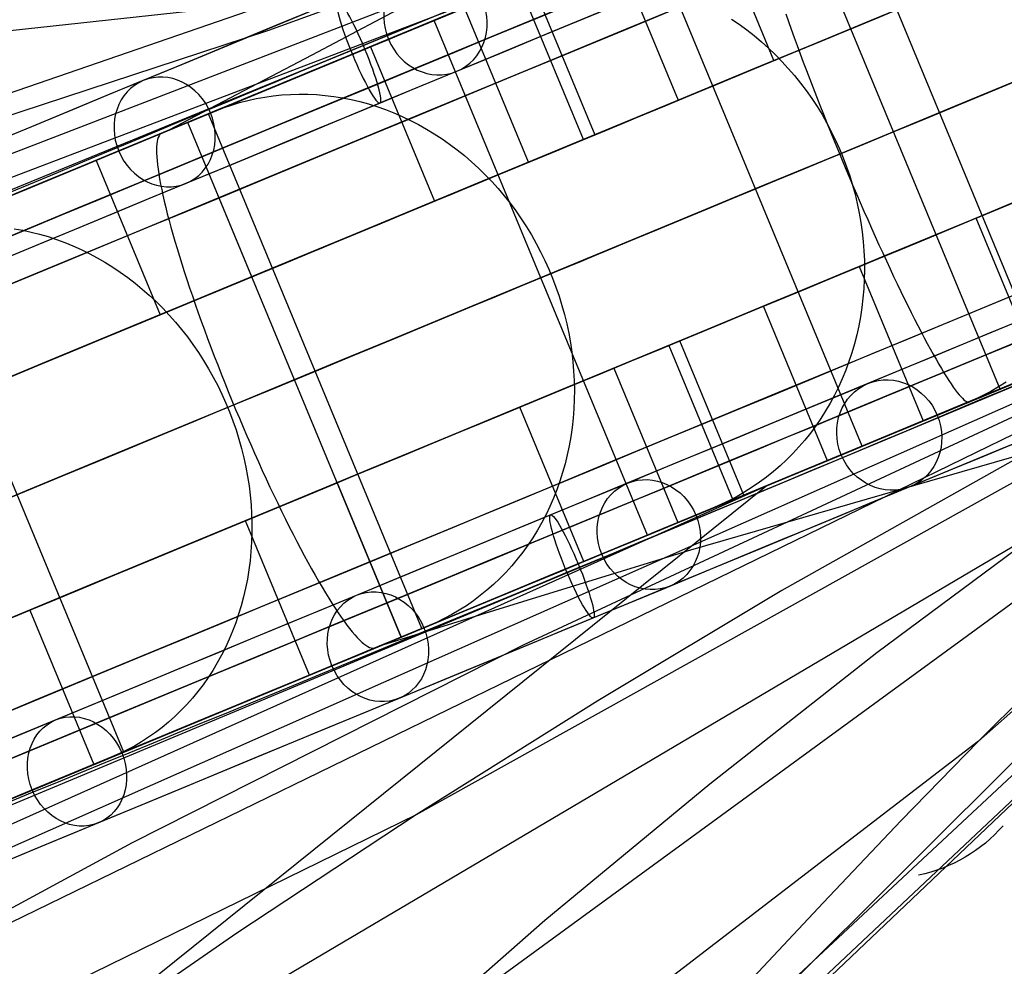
# Model space of a CAD drawing. Extents: x -3378 to 3007, y -425 to 173.
# Tile 218 of 256: x 214 to 267, y -49 to 2. Entities that reach past the tile are written whole.
import ezdxf

# ---------------------------------------------------------------- set-up
doc = ezdxf.new("R2010")
doc.units = 0
doc.layers.add('PREDEFINITO', color=7, linetype='CONTINUOUS')

msp = doc.modelspace()

# ---------------------------------------------------------------- linework, layer by layer
at = {"layer": 'PREDEFINITO'}
for p, q in [((292.735, 25.621, 2117.486), (111.828, -48.613, 1660.662)), ((292.734, 25.621, 2250.984), (148.034, -30.246, 1880.76)), ((292.732, 25.623, 2384.19), (181.889, -12.585, 2102.221)), ((290.208, 24.577, 2052.237), (226.916, 1.504, 2081.806)), ((268.768, -16.776, 1912.758), (257.288, 10.941, 1912.758)), ((266.3, -17.798, 3027.027), (254.82, 9.918, 3027.027)), ((254.119, -0.113, 1841.609), (250.675, 8.202, 1841.609)), ((224.869, -2.48, 3034.424), (247.142, 6.726, 3037.237)), ((258.872, -20.875, 1878.514), (247.391, 6.842, 1878.514)), ((245.511, 6.063, 1843.793), (248.955, -2.252, 1843.793)), ((235.823, 2.05, 1844.451), (244.413, 5.608, 1840.771)), ((242.623, 4.859, 1836.933), (192.317, -14.322, 1860.709)), ((142.948, -6.081, 2831.985), (242.199, 4.682, 3036.681)), ((229.263, 0.195, 3029.897), (236.922, 4.259, 3026.041)), ((243.866, -4.36, 3041.551), (240.422, 3.955, 3041.551)), ((241.025, 4.204, 3035.586), (244.469, -4.11, 3035.586)), ((240.903, -5.588, 1807.51), (237.458, 2.727, 1807.51)), ((236.569, 2.355, 1821.233), (230.526, -0.144, 1806.496)), ((251.838, 2.126, 1797.44), (252.253, 1.842, 1797.315)), ((254.755, 2.412, 3059.526), (254.901, 1.996, 3059.797)), ((247.304, -25.667, 1844.451), (235.823, 2.05, 1844.451)), ((252.253, 1.842, 1797.315), (252.659, 1.544, 1797.196)), ((254.901, 1.996, 3059.797), (255.052, 1.571, 3060.052)), ((226.916, 1.504, 2081.806), (204.506, -5.846, 2092.054)), ((252.659, 1.544, 1797.196), (253.056, 1.231, 1797.084)), ((253.056, 1.231, 1797.084), (253.444, 0.905, 1796.978)), ((255.052, 1.571, 3060.052), (255.208, 1.139, 3060.292)), ((255.208, 1.139, 3060.292), (255.367, 0.7, 3060.516)), ((232.401, 0.632, 1809.967), (235.845, -7.683, 1809.967)), ((253.444, 0.905, 1796.978), (253.821, 0.565, 1796.878)), ((253.821, 0.565, 1796.878), (254.189, 0.212, 1796.785)), ((255.367, 0.7, 3060.516), (255.532, 0.255, 3060.723)), ((221.573, -3.843, 3033.94), (229.263, 0.195, 3029.897)), ((222.572, -3.439, 1810.706), (230.981, 0.044, 1806.566)), ((254.189, 0.212, 1796.785), (254.546, -0.153, 1796.699)), ((255.532, 0.255, 3060.723), (255.7, -0.196, 3060.914)), ((230.526, -0.144, 1806.496), (224.19, -2.765, 1791.903)), ((248.955, -2.252, 1843.793), (254.119, -0.113, 1841.609)), ((254.546, -0.153, 1796.699), (254.891, -0.531, 1796.619)), ((255.7, -0.196, 3060.914), (255.872, -0.652, 3061.089)), ((254.891, -0.531, 1796.619), (255.225, -0.92, 1796.547)), ((255.225, -0.92, 1796.547), (255.547, -1.32, 1796.481)), ((255.872, -0.652, 3061.089), (256.047, -1.113, 3061.247)), ((255.547, -1.32, 1796.481), (255.856, -1.731, 1796.423)), ((256.047, -1.113, 3061.247), (256.226, -1.578, 3061.387)), ((256.226, -1.578, 3061.387), (256.408, -2.047, 3061.511)), ((304.214, -2.091, 2117.486), (123.801, -77.52, 1660.662)), ((304.213, -2.092, 2250.984), (162.391, -64.906, 1880.76)), ((304.213, -2.094, 2384.19), (198.818, -53.456, 2102.221)), ((226.252, -2.156, 1767.05), (226.707, -2.073, 1766.816)), ((226.707, -2.073, 1766.816), (227.165, -2.008, 1766.584)), ((227.165, -2.008, 1766.584), (227.627, -1.96, 1766.354)), ((227.627, -1.96, 1766.354), (228.091, -1.93, 1766.127)), ((228.091, -1.93, 1766.127), (228.557, -1.918, 1765.901)), ((228.557, -1.918, 1765.901), (229.025, -1.923, 1765.679)), ((229.025, -1.923, 1765.679), (229.493, -1.945, 1765.46)), ((229.493, -1.945, 1765.46), (229.962, -1.986, 1765.244)), ((229.962, -1.986, 1765.244), (230.431, -2.043, 1765.031)), ((230.431, -2.043, 1765.031), (230.899, -2.119, 1764.823)), ((230.899, -2.119, 1764.823), (231.365, -2.211, 1764.618)), ((304.21, -2.096, 2783.923), (233.038, -54.077, 2569.715)), ((304.212, -2.094, 2517.47), (234.856, -40.721, 2324.95)), ((255.856, -1.731, 1796.423), (256.153, -2.152, 1796.371)), ((256.408, -2.047, 3061.511), (256.593, -2.518, 3061.617)), ((304.199, -2.086, 2917.532), (265.137, -36.753, 2790.731)), ((202.547, -11.722, 3030.798), (224.869, -2.48, 3034.424)), ((224.481, -2.658, 1767.995), (224.916, -2.507, 1767.758)), ((224.916, -2.507, 1767.758), (225.356, -2.373, 1767.521)), ((225.356, -2.373, 1767.521), (225.802, -2.256, 1767.285)), ((225.802, -2.256, 1767.285), (226.252, -2.156, 1767.05)), ((231.365, -2.211, 1764.618), (231.83, -2.321, 1764.418)), ((231.83, -2.321, 1764.418), (232.292, -2.448, 1764.222)), ((232.292, -2.448, 1764.222), (232.752, -2.592, 1764.031)), ((232.752, -2.592, 1764.031), (233.208, -2.752, 1763.845)), ((256.153, -2.152, 1796.371), (256.436, -2.583, 1796.327)), ((256.436, -2.583, 1796.327), (256.706, -3.024, 1796.29)), ((256.593, -2.518, 3061.617), (256.781, -2.993, 3061.705)), ((224.19, -2.765, 1791.903), (217.563, -5.506, 1777.461)), ((220.77, -4.185, 1770.07), (224.053, -2.826, 1768.233)), ((223.692, -2.975, 3023.202), (222.438, -3.494, 3033.108)), ((235.172, -30.692, 3023.202), (223.692, -2.975, 3023.202)), ((224.053, -2.826, 1768.233), (224.481, -2.658, 1767.995)), ((233.208, -2.752, 1763.845), (233.659, -2.93, 1763.664)), ((233.659, -2.93, 1763.664), (234.106, -3.123, 1763.489)), ((234.106, -3.123, 1763.489), (234.548, -3.333, 1763.319)), ((301.689, -3.14, 2052.237), (240.619, -31.579, 2081.806)), ((256.706, -3.024, 1796.29), (256.962, -3.473, 1796.261)), ((256.781, -2.993, 3061.705), (256.971, -3.469, 3061.776)), ((226.014, -11.755, 1773.864), (222.57, -3.44, 1773.864)), ((234.052, -31.155, 1810.706), (222.572, -3.439, 1810.706)), ((234.548, -3.333, 1763.319), (234.985, -3.559, 1763.156)), ((234.985, -3.559, 1763.156), (235.415, -3.8, 1762.998)), ((301.627, -3.327, 3040.471), (241.451, -63.335, 2859.741)), ((256.962, -3.473, 1796.261), (257.205, -3.93, 1796.239)), ((256.971, -3.469, 3061.776), (257.164, -3.947, 3061.83)), ((221.021, -4.168, 3044.553), (220.98, -4.253, 3045.062)), ((221.068, -4.1, 3044.042), (221.021, -4.168, 3044.553)), ((221.123, -4.049, 3043.53), (221.068, -4.1, 3044.042)), ((221.184, -4.014, 3043.017), (221.123, -4.049, 3043.53)), ((221.686, -3.806, 3039.054), (221.184, -4.014, 3043.017)), ((235.415, -3.8, 1762.998), (235.838, -4.057, 1762.847)), ((235.838, -4.057, 1762.847), (236.254, -4.329, 1762.701)), ((244.469, -4.11, 3035.586), (243.866, -4.36, 3041.551)), ((257.164, -3.947, 3061.83), (257.359, -4.425, 3061.865)), ((257.205, -3.93, 1796.239), (257.432, -4.395, 1796.224)), ((220.889, -4.751, 3047.069), (220.884, -4.915, 3047.56)), ((220.901, -4.603, 3046.573), (220.889, -4.751, 3047.069)), ((220.92, -4.47, 3046.073), (220.901, -4.603, 3046.573)), ((220.947, -4.353, 3045.569), (220.92, -4.47, 3046.073)), ((220.98, -4.253, 3045.062), (220.947, -4.353, 3045.569)), ((236.254, -4.329, 1762.701), (236.663, -4.615, 1762.563)), ((236.663, -4.615, 1762.563), (237.063, -4.916, 1762.431)), ((257.359, -4.425, 3061.865), (257.555, -4.904, 3061.883)), ((257.432, -4.395, 1796.224), (257.645, -4.867, 1796.217)), ((220.884, -4.915, 3047.56), (220.887, -5.095, 3048.046)), ((220.887, -5.095, 3048.046), (220.896, -5.29, 3048.526)), ((220.896, -5.29, 3048.526), (220.913, -5.5, 3048.999)), ((237.063, -4.916, 1762.431), (237.455, -5.231, 1762.307)), ((237.455, -5.231, 1762.307), (237.838, -5.559, 1762.189)), ((257.555, -4.904, 3061.883), (257.754, -5.382, 3061.883)), ((257.645, -4.867, 1796.217), (257.844, -5.345, 1796.217)), ((217.563, -5.506, 1777.461), (210.65, -8.367, 1763.177)), ((217.631, -5.486, 1776.59), (221.075, -13.801, 1776.59)), ((220.913, -5.5, 3048.999), (220.937, -5.724, 3049.465)), ((220.937, -5.724, 3049.465), (220.968, -5.963, 3049.923)), ((235.845, -7.683, 1809.967), (240.903, -5.588, 1807.51)), ((237.838, -5.559, 1762.189), (238.211, -5.901, 1762.078)), ((257.754, -5.382, 3061.883), (257.953, -5.86, 3061.865)), ((257.844, -5.345, 1796.217), (258.027, -5.829, 1796.224)), ((258.027, -5.829, 1796.224), (258.194, -6.319, 1796.239)), ((207.639, -9.624, 1777.419), (215.845, -6.225, 1772.826)), ((220.968, -5.963, 3049.923), (221.006, -6.216, 3050.373)), ((221.006, -6.216, 3050.373), (221.051, -6.483, 3050.814)), ((238.211, -5.901, 1762.078), (238.573, -6.256, 1761.975)), ((238.573, -6.256, 1761.975), (238.926, -6.623, 1761.879)), ((257.953, -5.86, 3061.865), (258.154, -6.336, 3061.83)), ((258.154, -6.336, 3061.83), (258.355, -6.81, 3061.776)), ((258.194, -6.319, 1796.239), (258.346, -6.814, 1796.261)), ((221.051, -6.483, 3050.814), (221.104, -6.764, 3051.247)), ((221.104, -6.764, 3051.247), (221.163, -7.058, 3051.669)), ((238.926, -6.623, 1761.879), (239.267, -7.002, 1761.791)), ((258.346, -6.814, 1796.261), (258.483, -7.312, 1796.29)), ((258.355, -6.81, 3061.776), (258.557, -7.281, 3061.705)), ((264.997, -8.596, 1877.933), (270.253, -6.419, 1876.024)), ((221.163, -7.058, 3051.669), (221.229, -7.365, 3052.081)), ((221.229, -7.365, 3052.081), (221.302, -7.684, 3052.482)), ((239.267, -7.002, 1761.791), (239.598, -7.393, 1761.711)), ((239.598, -7.393, 1761.711), (239.916, -7.794, 1761.638)), ((258.483, -7.312, 1796.29), (258.603, -7.815, 1796.327)), ((258.557, -7.281, 3061.705), (258.76, -7.75, 3061.617)), ((221.302, -7.684, 3052.482), (221.381, -8.015, 3052.872)), ((239.916, -7.794, 1761.638), (240.223, -8.207, 1761.573)), ((258.603, -7.815, 1796.327), (258.707, -8.32, 1796.371)), ((258.76, -7.75, 3061.617), (258.963, -8.214, 3061.511)), ((221.381, -8.015, 3052.872), (221.467, -8.359, 3053.25)), ((221.467, -8.359, 3053.25), (221.56, -8.713, 3053.616)), ((240.223, -8.207, 1761.573), (240.517, -8.629, 1761.516)), ((258.707, -8.32, 1796.371), (258.796, -8.828, 1796.423)), ((258.963, -8.214, 3061.511), (259.166, -8.674, 3061.387)), ((221.56, -8.713, 3053.616), (221.659, -9.079, 3053.969)), ((240.517, -8.629, 1761.516), (240.798, -9.061, 1761.467)), ((258.796, -8.828, 1796.423), (258.867, -9.337, 1796.481)), ((259.166, -8.674, 3061.387), (259.368, -9.13, 3061.247)), ((268.441, -16.911, 1877.933), (264.997, -8.596, 1877.933)), ((213.225, -9.17, 1731.149), (213.683, -9.25, 1730.92)), ((213.683, -9.25, 1730.92), (214.139, -9.346, 1730.696)), ((214.139, -9.346, 1730.696), (214.594, -9.46, 1730.476)), ((214.594, -9.46, 1730.476), (215.047, -9.591, 1730.261)), ((221.659, -9.079, 3053.969), (221.764, -9.454, 3054.309)), ((221.764, -9.454, 3054.309), (221.875, -9.84, 3054.636)), ((240.798, -9.061, 1761.467), (241.066, -9.502, 1761.426)), ((241.066, -9.502, 1761.426), (241.321, -9.952, 1761.394)), ((258.867, -9.337, 1796.481), (258.923, -9.848, 1796.547)), ((259.368, -9.13, 3061.247), (259.57, -9.58, 3061.089)), ((219.12, -37.341, 1777.419), (207.639, -9.624, 1777.419)), ((215.047, -9.591, 1730.261), (215.497, -9.739, 1730.052)), ((215.497, -9.739, 1730.052), (215.944, -9.903, 1729.848)), ((215.944, -9.903, 1729.848), (216.386, -10.084, 1729.65)), ((221.875, -9.84, 3054.636), (221.993, -10.236, 3054.949)), ((241.321, -9.952, 1761.394), (241.562, -10.409, 1761.369)), ((258.923, -9.848, 1796.547), (258.962, -10.359, 1796.619)), ((259.57, -9.58, 3061.089), (259.771, -10.024, 3060.914)), ((259.771, -10.024, 3060.914), (259.971, -10.462, 3060.723)), ((216.386, -10.084, 1729.65), (216.825, -10.281, 1729.458)), ((216.825, -10.281, 1729.458), (217.259, -10.495, 1729.272)), ((217.259, -10.495, 1729.272), (217.687, -10.724, 1729.092)), ((221.993, -10.236, 3054.949), (222.116, -10.641, 3055.247)), ((241.562, -10.409, 1761.369), (241.789, -10.874, 1761.353)), ((258.962, -10.359, 1796.619), (258.985, -10.87, 1796.699)), ((259.971, -10.462, 3060.723), (260.169, -10.892, 3060.516)), ((217.687, -10.724, 1729.092), (218.109, -10.968, 1728.919)), ((218.109, -10.968, 1728.919), (218.525, -11.228, 1728.753)), ((222.116, -10.641, 3055.247), (222.245, -11.054, 3055.531)), ((222.245, -11.054, 3055.531), (222.38, -11.475, 3055.801)), ((241.789, -10.874, 1761.353), (242.002, -11.346, 1761.345)), ((258.985, -10.87, 1796.699), (258.991, -11.381, 1796.785)), ((260.169, -10.892, 3060.516), (260.367, -11.316, 3060.292)), ((218.525, -11.228, 1728.753), (218.934, -11.503, 1728.594)), ((218.934, -11.503, 1728.594), (219.336, -11.792, 1728.442)), ((222.38, -11.475, 3055.801), (222.52, -11.904, 3056.055)), ((242.002, -11.346, 1761.345), (242.2, -11.825, 1761.345)), ((253.548, -13.339, 1843.793), (258.711, -11.2, 1841.609)), ((258.711, -11.2, 1841.609), (262.155, -19.515, 1841.609)), ((258.991, -11.381, 1796.785), (258.98, -11.89, 1796.878)), ((260.367, -11.316, 3060.292), (260.562, -11.731, 3060.052)), ((219.336, -11.792, 1728.442), (219.73, -12.096, 1728.297)), ((219.73, -12.096, 1728.297), (220.115, -12.413, 1728.161)), ((221.075, -13.801, 1776.59), (226.014, -11.755, 1773.864)), ((222.52, -11.904, 3056.055), (222.665, -12.34, 3056.293)), ((242.2, -11.825, 1761.345), (242.384, -12.309, 1761.353)), ((258.614, -20.969, 3037.237), (280.953, -11.746, 3039.271)), ((258.98, -11.89, 1796.878), (258.954, -12.397, 1796.978)), ((260.562, -11.731, 3060.052), (260.755, -12.138, 3059.797)), ((260.755, -12.138, 3059.797), (260.947, -12.536, 3059.526)), ((220.115, -12.413, 1728.161), (220.492, -12.744, 1728.031)), ((222.665, -12.34, 3056.293), (222.816, -12.783, 3056.516)), ((242.384, -12.309, 1761.353), (242.552, -12.798, 1761.369)), ((258.954, -12.397, 1796.978), (258.91, -12.902, 1797.084)), ((260.947, -12.536, 3059.526), (261.136, -12.924, 3059.241)), ((220.492, -12.744, 1728.031), (220.86, -13.088, 1727.91)), ((220.86, -13.088, 1727.91), (221.217, -13.445, 1727.797)), ((222.816, -12.783, 3056.516), (222.971, -13.232, 3056.722)), ((222.971, -13.232, 3056.722), (223.131, -13.686, 3056.912)), ((242.552, -12.798, 1761.369), (242.705, -13.292, 1761.394)), ((258.91, -12.902, 1797.084), (258.85, -13.404, 1797.196)), ((261.136, -12.924, 3059.241), (261.322, -13.303, 3058.941)), ((221.217, -13.445, 1727.797), (221.565, -13.814, 1727.692)), ((223.131, -13.686, 3056.912), (223.295, -14.145, 3057.086)), ((242.705, -13.292, 1761.394), (242.843, -13.791, 1761.426)), ((256.992, -21.654, 1843.793), (253.548, -13.339, 1843.793)), ((258.85, -13.404, 1797.196), (258.774, -13.902, 1797.315)), ((261.322, -13.303, 3058.941), (261.505, -13.671, 3058.626)), ((261.505, -13.671, 3058.626), (261.685, -14.029, 3058.298)), ((221.565, -13.814, 1727.692), (221.902, -14.195, 1727.595)), ((221.902, -14.195, 1727.595), (222.229, -14.587, 1727.507)), ((223.295, -14.145, 3057.086), (223.464, -14.609, 3057.243)), ((242.843, -13.791, 1761.426), (242.965, -14.292, 1761.467)), ((242.965, -14.292, 1761.467), (243.072, -14.796, 1761.516)), ((258.774, -13.902, 1797.315), (258.682, -14.396, 1797.44)), ((261.685, -14.029, 3058.298), (261.862, -14.375, 3057.956)), ((222.229, -14.587, 1727.507), (222.544, -14.99, 1727.427)), ((223.464, -14.609, 3057.243), (223.637, -15.077, 3057.383)), ((243.072, -14.796, 1761.516), (243.162, -15.303, 1761.573)), ((249.642, -26.452, 3026.041), (291.031, -14.51, 3008.165)), ((258.682, -14.396, 1797.44), (258.573, -14.886, 1797.57)), ((261.862, -14.375, 3057.956), (262.035, -14.71, 3057.6)), ((262.035, -14.71, 3057.6), (262.205, -15.032, 3057.233)), ((222.544, -14.99, 1727.427), (222.847, -15.404, 1727.356)), ((223.637, -15.077, 3057.383), (223.814, -15.548, 3057.505)), ((243.162, -15.303, 1761.573), (243.237, -15.811, 1761.638)), ((249.061, -15.197, 3035.586), (248.459, -15.447, 3041.551)), ((252.505, -23.512, 3035.586), (249.061, -15.197, 3035.586)), ((258.573, -14.886, 1797.57), (258.449, -15.369, 1797.707)), ((262.205, -15.032, 3057.233), (262.37, -15.343, 3056.853)), ((262.37, -15.343, 3056.853), (262.532, -15.64, 3056.461)), ((222.847, -15.404, 1727.356), (223.138, -15.827, 1727.294)), ((223.138, -15.827, 1727.294), (223.417, -16.26, 1727.24)), ((223.814, -15.548, 3057.505), (223.995, -16.021, 3057.611)), ((243.237, -15.811, 1761.638), (243.296, -16.321, 1761.711)), ((248.459, -15.447, 3041.551), (251.903, -23.761, 3041.551)), ((258.308, -15.847, 1797.849), (258.152, -16.318, 1797.997)), ((258.449, -15.369, 1797.707), (258.308, -15.847, 1797.849)), ((262.532, -15.64, 3056.461), (262.689, -15.924, 3056.057)), ((223.417, -16.26, 1727.24), (223.684, -16.702, 1727.195)), ((223.995, -16.021, 3057.611), (224.179, -16.497, 3057.699)), ((243.296, -16.321, 1761.711), (243.338, -16.83, 1761.791)), ((258.152, -16.318, 1797.997), (257.98, -16.782, 1798.15)), ((262.689, -15.924, 3056.057), (262.842, -16.195, 3055.643)), ((262.842, -16.195, 3055.643), (262.99, -16.452, 3055.219)), ((223.684, -16.702, 1727.195), (223.937, -17.153, 1727.159)), ((224.179, -16.497, 3057.699), (224.366, -16.975, 3057.77)), ((240.437, -18.769, 1809.967), (245.495, -16.674, 1807.51)), ((243.338, -16.83, 1761.791), (243.365, -17.34, 1761.879)), ((245.495, -16.674, 1807.51), (248.939, -24.989, 1807.51)), ((257.98, -16.782, 1798.15), (257.793, -17.238, 1798.308)), ((262.99, -16.452, 3055.219), (263.133, -16.695, 3054.785)), ((263.133, -16.695, 3054.785), (263.271, -16.924, 3054.341)), ((263.271, -16.924, 3054.341), (263.404, -17.138, 3053.889)), ((269.223, -16.575, 1881.496), (264.381, -18.581, 1866.248)), ((223.937, -17.153, 1727.159), (224.177, -17.611, 1727.132)), ((224.366, -16.975, 3057.77), (224.556, -17.453, 3057.823)), ((224.556, -17.453, 3057.823), (224.75, -17.932, 3057.858)), ((243.365, -17.34, 1761.879), (243.375, -17.849, 1761.975)), ((274.684, -17.308, 2303.628), (254.542, -28.641, 2314.251)), ((257.793, -17.238, 1798.308), (257.591, -17.686, 1798.471)), ((267.619, -17.252, 1875.297), (258.872, -20.875, 1878.514)), ((263.404, -17.138, 3053.889), (263.531, -17.337, 3053.428)), ((263.531, -17.337, 3053.428), (263.653, -17.521, 3052.959)), ((266.612, -17.428, 1836.141), (266.203, -17.684, 1836.33)), ((224.177, -17.611, 1727.132), (224.403, -18.076, 1727.114)), ((224.75, -17.932, 3057.858), (224.945, -18.412, 3057.876)), ((243.375, -17.849, 1761.975), (243.37, -18.356, 1762.078)), ((257.591, -17.686, 1798.471), (257.374, -18.126, 1798.638)), ((263.653, -17.521, 3052.959), (263.769, -17.69, 3052.484)), ((263.769, -17.69, 3052.484), (263.88, -17.843, 3052.002)), ((263.88, -17.843, 3052.002), (263.984, -17.98, 3051.513)), ((263.984, -17.98, 3051.513), (264.083, -18.101, 3051.02)), ((265.785, -17.924, 1836.519), (265.359, -18.149, 1836.709)), ((265.47, -18.142, 3036.986), (266.3, -17.798, 3027.027)), ((266.203, -17.684, 1836.33), (265.785, -17.924, 1836.519)), ((224.403, -18.076, 1727.114), (224.615, -18.548, 1727.105)), ((224.615, -18.548, 1727.105), (224.813, -19.027, 1727.105)), ((224.945, -18.412, 3057.876), (225.144, -18.89, 3057.876)), ((243.37, -18.356, 1762.078), (243.347, -18.862, 1762.189)), ((257.374, -18.126, 1798.638), (257.143, -18.556, 1798.81)), ((264.083, -18.101, 3051.02), (264.175, -18.206, 3050.521)), ((264.175, -18.206, 3050.521), (264.261, -18.296, 3050.018)), ((264.261, -18.296, 3050.018), (264.341, -18.368, 3049.512)), ((264.341, -18.368, 3049.512), (264.414, -18.425, 3049.002)), ((264.414, -18.425, 3049.002), (264.48, -18.465, 3048.49)), ((264.48, -18.465, 3048.49), (264.54, -18.488, 3047.977)), ((264.925, -18.358, 1836.899), (264.484, -18.55, 1837.09)), ((264.54, -18.488, 3047.977), (264.593, -18.495, 3047.462)), ((264.593, -18.495, 3047.462), (264.64, -18.486, 3046.946)), ((264.64, -18.486, 3046.946), (264.972, -18.348, 3042.962)), ((265.359, -18.149, 1836.709), (264.925, -18.358, 1836.899)), ((224.813, -19.027, 1727.105), (224.997, -19.511, 1727.114)), ((225.144, -18.89, 3057.876), (225.344, -19.367, 3057.858)), ((243.881, -27.084, 1809.967), (240.437, -18.769, 1809.967)), ((243.347, -18.862, 1762.189), (243.309, -19.364, 1762.307)), ((256.897, -18.976, 1798.987), (256.637, -19.386, 1799.167)), ((257.143, -18.556, 1798.81), (256.897, -18.976, 1798.987)), ((264.381, -18.581, 1866.248), (259.237, -20.714, 1851.117)), ((264.484, -18.55, 1837.09), (261.048, -19.974, 1838.562)), ((224.997, -19.511, 1727.114), (225.166, -20, 1727.132)), ((225.344, -19.367, 3057.858), (225.546, -19.843, 3057.823)), ((243.309, -19.364, 1762.307), (243.255, -19.864, 1762.431)), ((256.637, -19.386, 1799.167), (256.364, -19.785, 1799.352)), ((225.166, -20, 1727.132), (225.321, -20.493, 1727.159)), ((225.546, -19.843, 3057.823), (225.75, -20.316, 3057.77)), ((243.255, -19.864, 1762.431), (243.185, -20.36, 1762.563)), ((256.364, -19.785, 1799.352), (256.077, -20.173, 1799.54)), ((225.321, -20.493, 1727.159), (225.46, -20.991, 1727.195)), ((225.75, -20.316, 3057.77), (225.955, -20.786, 3057.699)), ((243.185, -20.36, 1762.563), (243.098, -20.851, 1762.701)), ((255.777, -20.549, 1799.731), (255.464, -20.913, 1799.926)), ((256.077, -20.173, 1799.54), (255.777, -20.549, 1799.731)), ((225.46, -20.991, 1727.195), (225.584, -21.491, 1727.24)), ((225.955, -20.786, 3057.699), (226.161, -21.252, 3057.611)), ((236.355, -30.209, 3034.424), (258.614, -20.969, 3037.237)), ((243.098, -20.851, 1762.701), (242.996, -21.338, 1762.847)), ((259.237, -20.714, 1851.117), (253.791, -22.972, 1836.11)), ((255.464, -20.913, 1799.926), (255.139, -21.264, 1800.124)), ((225.584, -21.491, 1727.24), (225.693, -21.995, 1727.294)), ((226.161, -21.252, 3057.611), (226.369, -21.715, 3057.505)), ((226.369, -21.715, 3057.505), (226.577, -22.173, 3057.383)), ((242.996, -21.338, 1762.847), (242.878, -21.819, 1762.998)), ((254.802, -21.603, 1800.324), (254.454, -21.927, 1800.527)), ((255.139, -21.264, 1800.124), (254.802, -21.603, 1800.324)), ((225.693, -21.995, 1727.294), (225.787, -22.5, 1727.356)), ((226.577, -22.173, 3057.383), (226.785, -22.626, 3057.243)), ((242.878, -21.819, 1762.998), (242.745, -22.293, 1763.156)), ((255.893, -22.109, 1840.771), (247.304, -25.667, 1844.451)), ((254.094, -22.239, 1800.732), (253.724, -22.535, 1800.939)), ((254.454, -21.927, 1800.527), (254.094, -22.239, 1800.732)), ((225.787, -22.5, 1727.356), (225.865, -23.007, 1727.427)), ((226.785, -22.626, 3057.243), (226.993, -23.073, 3057.086)), ((242.596, -22.762, 1763.319), (242.432, -23.223, 1763.489)), ((242.745, -22.293, 1763.156), (242.596, -22.762, 1763.319)), ((253.724, -22.535, 1800.939), (253.343, -22.818, 1801.149)), ((175.882, -85.59, 2831.985), (253.673, -23.019, 3036.681)), ((254.099, -22.845, 1836.933), (204.963, -44.853, 1860.709)), ((225.667, -24.887, 1776.59), (230.606, -22.841, 1773.864)), ((225.865, -23.007, 1727.427), (225.927, -23.515, 1727.507)), ((226.993, -23.073, 3057.086), (227.202, -23.514, 3056.912)), ((230.606, -22.841, 1773.864), (234.05, -31.156, 1773.864)), ((242.432, -23.223, 1763.489), (242.253, -23.676, 1763.664)), ((253.791, -22.972, 1836.11), (248.047, -25.355, 1821.233)), ((252.953, -23.085, 1801.359), (252.554, -23.337, 1801.571)), ((253.343, -22.818, 1801.149), (252.953, -23.085, 1801.359)), ((225.927, -23.515, 1727.507), (225.974, -24.023, 1727.595)), ((227.202, -23.514, 3056.912), (227.41, -23.949, 3056.722)), ((242.253, -23.676, 1763.664), (242.059, -24.12, 1763.845)), ((251.728, -23.795, 1801.997), (251.304, -24, 1802.211)), ((252.145, -23.574, 1801.784), (251.728, -23.795, 1801.997)), ((252.554, -23.337, 1801.571), (252.145, -23.574, 1801.784)), ((225.974, -24.023, 1727.595), (226.004, -24.531, 1727.692)), ((227.41, -23.949, 3056.722), (227.618, -24.376, 3056.516)), ((227.618, -24.376, 3056.516), (227.824, -24.795, 3056.293)), ((242.059, -24.12, 1763.845), (241.85, -24.556, 1764.031)), ((250.872, -24.189, 1802.426), (247.508, -25.582, 1804.082)), ((251.304, -24, 1802.211), (250.872, -24.189, 1802.426)), ((229.111, -33.202, 1776.59), (225.667, -24.887, 1776.59)), ((226.004, -24.531, 1727.692), (226.019, -25.038, 1727.797)), ((227.824, -24.795, 3056.293), (228.03, -25.206, 3056.055)), ((241.85, -24.556, 1764.031), (241.627, -24.983, 1764.222)), ((268.774, -25.22, 2547.36), (197.034, -67.61, 2346.316)), ((226.019, -25.038, 1727.797), (226.019, -25.543, 1727.91)), ((228.03, -25.206, 3056.055), (228.234, -25.609, 3055.801)), ((241.39, -25.399, 1764.418), (241.139, -25.806, 1764.618)), ((241.627, -24.983, 1764.222), (241.39, -25.399, 1764.418)), ((248.047, -25.355, 1821.233), (242.007, -27.861, 1806.496)), ((268.774, -25.22, 2547.36), (259.651, -31.997, 2553.076)), ((226.019, -25.543, 1727.91), (226.002, -26.046, 1728.031)), ((228.234, -25.609, 3055.801), (228.437, -26.002, 3055.531)), ((241.139, -25.806, 1764.618), (240.874, -26.201, 1764.823)), ((226.002, -26.046, 1728.031), (225.97, -26.547, 1728.161)), ((228.437, -26.002, 3055.531), (228.638, -26.385, 3055.247)), ((228.638, -26.385, 3055.247), (228.837, -26.759, 3054.949)), ((240.874, -26.201, 1764.823), (240.596, -26.585, 1765.031)), ((241.354, -28.994, 3029.897), (249.642, -26.452, 3026.041)), ((225.97, -26.547, 1728.161), (225.922, -27.044, 1728.297)), ((228.837, -26.759, 3054.949), (229.033, -27.121, 3054.636)), ((240.306, -26.957, 1765.244), (240.003, -27.317, 1765.46)), ((240.596, -26.585, 1765.031), (240.306, -26.957, 1765.244)), ((225.858, -27.537, 1728.442), (225.778, -28.026, 1728.594)), ((225.922, -27.044, 1728.297), (225.858, -27.537, 1728.442)), ((229.033, -27.121, 3054.636), (229.228, -27.473, 3054.309)), ((229.151, -76.053, 2806.482), (280.24, -27.472, 2960.161)), ((229.151, -76.053, 2806.482), (280.24, -27.472, 2960.161)), ((229.228, -27.473, 3054.309), (229.419, -27.813, 3053.969)), ((240.003, -27.317, 1765.46), (239.687, -27.665, 1765.679)), ((225.778, -28.026, 1728.594), (225.683, -28.509, 1728.753)), ((229.419, -27.813, 3053.969), (229.607, -28.142, 3053.616)), ((242.461, -27.672, 1806.566), (234.052, -31.155, 1810.706)), ((242.007, -27.861, 1806.496), (235.673, -30.488, 1791.903)), ((239.36, -27.999, 1765.901), (239.022, -28.32, 1766.127)), ((239.687, -27.665, 1765.679), (239.36, -27.999, 1765.901)), ((225.683, -28.509, 1728.753), (225.573, -28.987, 1728.919)), ((229.607, -28.142, 3053.616), (229.793, -28.458, 3053.25)), ((229.793, -28.458, 3053.25), (229.974, -28.761, 3052.872)), ((239.022, -28.32, 1766.127), (238.672, -28.626, 1766.354)), ((225.573, -28.987, 1728.919), (225.447, -29.459, 1729.092)), ((229.974, -28.761, 3052.872), (230.152, -29.052, 3052.482)), ((230.152, -29.052, 3052.482), (230.327, -29.329, 3052.081)), ((233.06, -31.576, 3033.94), (241.354, -28.994, 3029.897)), ((238.312, -28.919, 1766.584), (237.942, -29.197, 1766.816)), ((238.672, -28.626, 1766.354), (238.312, -28.919, 1766.584)), ((254.542, -28.641, 2314.251), (244.637, -34.579, 2319.592)), ((225.447, -29.459, 1729.092), (225.306, -29.923, 1729.272)), ((230.327, -29.329, 3052.081), (230.497, -29.593, 3051.669)), ((230.497, -29.593, 3051.669), (230.663, -29.842, 3051.247)), ((237.562, -29.46, 1767.05), (237.173, -29.708, 1767.285)), ((237.942, -29.197, 1766.816), (237.562, -29.46, 1767.05)), ((209.254, -31.686, 1743.802), (214.061, -29.695, 1740.812)), ((214.061, -29.695, 1740.812), (217.505, -38.01, 1740.812)), ((225.306, -29.923, 1729.272), (225.15, -30.381, 1729.458)), ((230.663, -29.842, 3051.247), (230.825, -30.078, 3050.814)), ((230.825, -30.078, 3050.814), (230.981, -30.299, 3050.373)), ((236.369, -30.157, 1767.758), (235.955, -30.358, 1767.995)), ((236.775, -29.941, 1767.521), (236.369, -30.157, 1767.758)), ((237.173, -29.708, 1767.285), (236.775, -29.941, 1767.521)), ((214.036, -39.458, 3030.798), (236.355, -30.209, 3034.424)), ((225.15, -30.381, 1729.458), (224.98, -30.83, 1729.65)), ((235.673, -30.488, 1791.903), (229.049, -33.235, 1777.461)), ((230.981, -30.299, 3050.373), (231.134, -30.505, 3049.923)), ((231.134, -30.505, 3049.923), (231.281, -30.696, 3049.465)), ((231.281, -30.696, 3049.465), (231.422, -30.871, 3048.999)), ((235.533, -30.542, 1768.233), (232.25, -31.902, 1770.07)), ((233.919, -31.211, 3033.108), (235.172, -30.692, 3023.202)), ((235.955, -30.358, 1767.995), (235.533, -30.542, 1768.233)), ((223.268, -81.055, 2797.257), (276.321, -31.091, 2955.308)), ((224.98, -30.83, 1729.65), (224.795, -31.271, 1729.848)), ((231.422, -30.871, 3048.999), (231.559, -31.032, 3048.526)), ((231.559, -31.032, 3048.526), (231.69, -31.176, 3048.046)), ((231.69, -31.176, 3048.046), (231.815, -31.305, 3047.56)), ((240.619, -31.579, 2081.806), (219.575, -42.228, 2092.054)), ((224.595, -31.703, 1730.052), (224.381, -32.126, 1730.261)), ((224.795, -31.271, 1729.848), (224.595, -31.703, 1730.052)), ((231.815, -31.305, 3047.56), (231.935, -31.417, 3047.069)), ((231.935, -31.417, 3047.069), (232.048, -31.514, 3046.573)), ((232.048, -31.514, 3046.573), (232.155, -31.594, 3046.073)), ((232.155, -31.594, 3046.073), (232.257, -31.658, 3045.569)), ((232.257, -31.658, 3045.569), (232.351, -31.705, 3045.062)), ((232.351, -31.705, 3045.062), (232.44, -31.736, 3044.553)), ((232.44, -31.736, 3044.553), (232.522, -31.751, 3044.042)), ((232.522, -31.751, 3044.042), (232.597, -31.749, 3043.53)), ((232.597, -31.749, 3043.53), (232.665, -31.73, 3043.017)), ((232.665, -31.73, 3043.017), (233.166, -31.522, 3039.054)), ((220.448, -82.02, 2798.507), (273.931, -32.059, 2956.41)), ((224.381, -32.126, 1730.261), (224.154, -32.539, 1730.476)), ((259.651, -31.997, 2553.076), (250.661, -39.06, 2558.735)), ((224.154, -32.539, 1730.476), (223.913, -32.941, 1730.696)), ((269.334, -32.553, 2788.194), (265.137, -36.753, 2790.731)), ((229.049, -33.235, 1777.461), (222.137, -36.101, 1763.177)), ((223.658, -33.332, 1730.92), (223.391, -33.712, 1731.149)), ((223.913, -32.941, 1730.696), (223.658, -33.332, 1730.92)), ((223.391, -33.712, 1731.149), (223.111, -34.08, 1731.382)), ((227.326, -33.942, 1772.826), (219.12, -37.341, 1777.419)), ((222.818, -34.435, 1731.619), (222.514, -34.778, 1731.86)), ((223.111, -34.08, 1731.382), (222.818, -34.435, 1731.619)), ((222.514, -34.778, 1731.86), (222.197, -35.108, 1732.104)), ((244.637, -34.579, 2319.592), (234.856, -40.721, 2324.95)), ((221.87, -35.424, 1732.35), (221.532, -35.726, 1732.6)), ((222.197, -35.108, 1732.104), (221.87, -35.424, 1732.35)), ((221.183, -36.014, 1732.852), (220.824, -36.288, 1733.107)), ((221.532, -35.726, 1732.6), (221.183, -36.014, 1732.852)), ((222.137, -36.101, 1763.177), (214.94, -39.084, 1749.056)), ((220.456, -36.546, 1733.363), (220.078, -36.789, 1733.621)), ((220.824, -36.288, 1733.107), (220.456, -36.546, 1733.363)), ((265.137, -36.753, 2790.731), (198.592, -87.86, 2588.977)), ((219.692, -37.017, 1733.879), (219.297, -37.229, 1734.139)), ((220.078, -36.789, 1733.621), (219.692, -37.017, 1733.879)), ((265.137, -36.753, 2790.731), (260.969, -41.032, 2793.085)), ((218.485, -37.604, 1734.661), (215.293, -38.926, 1736.676)), ((218.895, -37.424, 1734.4), (218.485, -37.604, 1734.661)), ((219.297, -37.229, 1734.139), (218.895, -37.424, 1734.4)), ((214.94, -39.084, 1749.056), (207.462, -42.182, 1735.109)), ((250.661, -39.06, 2558.735), (241.794, -46.416, 2564.296)), ((199.203, -45.594, 3027.937), (214.036, -39.458, 3030.798)), ((234.856, -40.721, 2324.95), (158.436, -78.125, 2122.324)), ((234.856, -40.721, 2324.95), (225.207, -47.083, 2330.32)), ((260.969, -41.032, 2793.085), (256.76, -45.454, 2795.297)), ((219.575, -42.228, 2092.054), (198.818, -53.456, 2102.221)), ((256.76, -45.454, 2795.297), (252.485, -50.037, 2797.386)), ((241.794, -46.416, 2564.296), (233.038, -54.077, 2569.715)), ((225.207, -47.083, 2330.32), (215.69, -53.676, 2335.684))]:
    msp.add_line(p, q, dxfattribs=at)
at = {"layer": 'PREDEFINITO', "extrusion": (-0.375352, -0.155476, -0.91375)}
msp.add_circle((88.352, 536.343, -1744.679), 3, dxfattribs=at)
at = {"layer": 'PREDEFINITO', "extrusion": (-0.917018, -0.379841, -0.121651)}
msp.add_circle((88.352, 2989.812, -582.301), 3, dxfattribs=at)
at = {"layer": 'PREDEFINITO', "extrusion": (-0.416431, -0.172491, -0.892655)}
msp.add_circle((88.352, 620.624, -1679.378), 3, dxfattribs=at)
at = {"layer": 'PREDEFINITO', "extrusion": (0.333728, 0.138234, 0.932479)}
msp.add_circle((-118.352, 449.714, 1805.249), 3, dxfattribs=at)
at = {"layer": 'PREDEFINITO', "extrusion": (0.375352, 0.155476, 0.91375)}
msp.add_circle((-118.352, 536.343, 1744.679), 3, dxfattribs=at)
at = {"layer": 'PREDEFINITO', "extrusion": (0.917018, 0.379841, 0.121651)}
msp.add_circle((-118.352, 2989.812, 582.301), 3, dxfattribs=at)
at = {"layer": 'PREDEFINITO', "extrusion": (0.416431, 0.172491, 0.892655)}
msp.add_circle((-118.352, 620.624, 1679.378), 3, dxfattribs=at)
at = {"layer": 'PREDEFINITO', "extrusion": (0.4568, 0.189213, 0.869213)}
msp.add_circle((-118.352, 702.19, 1609.469), 3, dxfattribs=at)
at = {"layer": 'PREDEFINITO', "extrusion": (0.382683, -0.92388, 2.72371e-16)}
msp.add_arc((-464.738, 2115, 92.745), 765.607, 270.328796, 359.999998, dxfattribs=at)
at = {"layer": 'PREDEFINITO', "extrusion": (0.382683, -0.92388, 6.05269e-17)}
msp.add_arc((305.262, 2295, 92.745), 765.607, 90.328797, 179.999997, dxfattribs=at)
at = {"layer": 'PREDEFINITO', "extrusion": (0.382683, -0.92388, 5.10199e-16)}
msp.add_arc((-464.738, 2115, 88.352), 755, 271.138407, 359.999998, dxfattribs=at)
at = {"layer": 'PREDEFINITO', "extrusion": (0.382683, -0.92388, -2.55099e-16)}
msp.add_arc((305.262, 2295, 88.352), 755, 91.138411, 179.999994, dxfattribs=at)
at = {"layer": 'PREDEFINITO', "extrusion": (-0.382683, 0.92388, -3.99267e-16)}
msp.add_arc((464.743, 2116, -85.352), 747.999, 179.999975, 268.076932, dxfattribs=at)
at = {"layer": 'PREDEFINITO', "extrusion": (0.382683, -0.92388, 6.65446e-17)}
msp.add_arc((305.257, 2296, 85.352), 747.999, 91.923078, 180.000014, dxfattribs=at)
at = {"layer": 'PREDEFINITO', "extrusion": (0.382683, -0.92388, -9.4348e-16)}
msp.add_arc((-464.738, 2115, 88.352), 751, 271.449718, 359.999998, dxfattribs=at)
at = {"layer": 'PREDEFINITO', "extrusion": (0.382683, -0.92388, -1.20375e-15)}
msp.add_arc((305.262, 2295, 88.352), 751, 91.449717, 179.999999, dxfattribs=at)
at = {"layer": 'PREDEFINITO', "extrusion": (-0.382683, 0.92388, 1.32028e-16)}
msp.add_arc((464.743, 2116, -88.352), 750.999, 179.999975, 268.076932, dxfattribs=at)
at = {"layer": 'PREDEFINITO', "extrusion": (0.382683, -0.92388, 7.80811e-16)}
msp.add_arc((-464.738, 2115, 90.352), 751, 271.449718, 359.999998, dxfattribs=at)
at = {"layer": 'PREDEFINITO', "extrusion": (0.382683, -0.92388, 6.8321e-16)}
msp.add_arc((305.262, 2295, 90.352), 751, 91.449718, 179.999999, dxfattribs=at)
at = {"layer": 'PREDEFINITO', "extrusion": (0.382683, -0.92388, -8.91189e-16)}
msp.add_arc((305.257, 2296, 88.352), 750.999, 91.923078, 180.000014, dxfattribs=at)
at = {"layer": 'PREDEFINITO', "extrusion": (-0.382683, 0.92388, 0)}
msp.add_arc((464.743, 2116, -88.352), 744.999, 179.999975, 268.076932, dxfattribs=at)
at = {"layer": 'PREDEFINITO', "extrusion": (0.382683, -0.92388, -1.20747e-15)}
msp.add_arc((305.257, 2296, 88.352), 744.999, 91.923078, 180.000014, dxfattribs=at)
at = {"layer": 'PREDEFINITO', "extrusion": (-0.382683, 0.92388, 1.00622e-15)}
msp.add_arc((464.738, 2115, -88.352), 744.999, 180.000002, 268.076906, dxfattribs=at)
at = {"layer": 'PREDEFINITO', "extrusion": (-0.382683, 0.92388, 3.68949e-16)}
msp.add_arc((-305.262, 2295, -88.352), 744.999, 360, 88.076908, dxfattribs=at)
at = {"layer": 'PREDEFINITO', "extrusion": (-0.382683, 0.92388, -2.32906e-16)}
msp.add_arc((464.743, 2116, -91.352), 747.999, 179.999975, 268.076932, dxfattribs=at)
at = {"layer": 'PREDEFINITO', "extrusion": (0.382683, -0.92388, 1.00622e-16)}
msp.add_arc((-464.738, 2115, 90.352), 744.999, 271.923096, 359.999997, dxfattribs=at)
at = {"layer": 'PREDEFINITO', "extrusion": (0.382683, -0.92388, 8.72061e-16)}
msp.add_arc((305.262, 2295, 90.352), 744.999, 91.923094, 180, dxfattribs=at)
at = {"layer": 'PREDEFINITO', "extrusion": (0.382683, -0.92388, 7.3199e-16)}
msp.add_arc((305.257, 2296, 91.352), 747.999, 91.923078, 180.000014, dxfattribs=at)
at = {"layer": 'PREDEFINITO', "extrusion": (0.382683, -0.92388, -1.69562e-15)}
msp.add_arc((-464.738, 2115, 88.352), 735, 272.729396, 0.000003, dxfattribs=at)
at = {"layer": 'PREDEFINITO', "extrusion": (0.382683, -0.92388, -2.11953e-16)}
msp.add_arc((305.262, 2295, 88.352), 735, 92.729402, 179.999996, dxfattribs=at)
at = {"layer": 'PREDEFINITO', "extrusion": (0.382683, -0.92388, -3.55521e-16)}
msp.add_arc((-464.738, 2115, 103.352), 770, 270, 360, dxfattribs=at)
at = {"layer": 'PREDEFINITO', "extrusion": (0.382683, -0.92388, 6.81416e-16)}
msp.add_arc((305.262, 2295, 103.352), 770, 90, 180, dxfattribs=at)
at = {"layer": 'PREDEFINITO', "extrusion": (0.382683, -0.92388, 8.13345e-16)}
msp.add_arc((-464.738, 2115, 97.352), 751, 271.449718, 359.999998, dxfattribs=at)
at = {"layer": 'PREDEFINITO', "extrusion": (0.382683, -0.92388, 1.07362e-15)}
msp.add_arc((305.262, 2295, 97.352), 751, 91.449718, 179.999999, dxfattribs=at)
at = {"layer": 'PREDEFINITO', "extrusion": (0.382683, -0.92388, 5.94568e-16)}
msp.add_arc((-464.738, 2115, 97.352), 748, 271.685444, 359.999998, dxfattribs=at)
at = {"layer": 'PREDEFINITO', "extrusion": (0.382683, -0.92388, 1.12307e-15)}
msp.add_arc((305.262, 2295, 97.352), 748, 91.685443, 179.999999, dxfattribs=at)
at = {"layer": 'PREDEFINITO', "extrusion": (0.382683, -0.92388, 4.0249e-16)}
msp.add_arc((-464.738, 2115, 97.352), 744.999, 271.923096, 359.999997, dxfattribs=at)
at = {"layer": 'PREDEFINITO', "extrusion": (0.382683, -0.92388, 8.04979e-16)}
msp.add_arc((305.262, 2295, 97.352), 744.999, 91.923094, 180, dxfattribs=at)
at = {"layer": 'PREDEFINITO', "extrusion": (-0.147056, -0.964857, 0.217776)}
msp.add_arc((17153.998, -4309.709, 364.41), 17992.674, 159.8255925, 160.5538188, dxfattribs=at)
at = {"layer": 'PREDEFINITO', "extrusion": (0.382683, -0.92388, -6.05269e-17)}
msp.add_arc((-464.738, 2115, 113.958), 765.607, 270.328796, 359.999998, dxfattribs=at)
at = {"layer": 'PREDEFINITO', "extrusion": (0.382683, -0.92388, 1.54344e-15)}
msp.add_arc((305.262, 2295, 113.958), 765.607, 90.328797, 179.999997, dxfattribs=at)
at = {"layer": 'PREDEFINITO', "extrusion": (0.382683, -0.92388, -2.14723e-15)}
msp.add_arc((-464.738, 2115, 109.352), 751, 271.449718, 359.999998, dxfattribs=at)
at = {"layer": 'PREDEFINITO', "extrusion": (0.382683, -0.92388, 9.10946e-16)}
msp.add_arc((305.262, 2295, 109.352), 751, 91.449718, 179.999999, dxfattribs=at)
at = {"layer": 'PREDEFINITO', "extrusion": (0.382683, -0.92388, 2.47278e-16)}
msp.add_arc((-464.738, 2115, 103.352), 735, 272.729396, 0.000003, dxfattribs=at)
at = {"layer": 'PREDEFINITO', "extrusion": (0.382683, -0.92388, -2.82604e-16)}
msp.add_arc((305.262, 2295, 103.352), 735, 92.729402, 179.999996, dxfattribs=at)
at = {"layer": 'PREDEFINITO', "extrusion": (0.382683, -0.92388, -4.2941e-16)}
msp.add_arc((-464.738, 2115, 109.352), 748, 271.685444, 359.999998, dxfattribs=at)
at = {"layer": 'PREDEFINITO', "extrusion": (0.382683, -0.92388, 3.96379e-16)}
msp.add_arc((305.262, 2295, 109.352), 748, 91.685443, 179.999999, dxfattribs=at)
at = {"layer": 'PREDEFINITO', "extrusion": (0.382683, -0.92388, 4.69571e-16)}
msp.add_arc((-464.738, 2115, 109.352), 744.999, 271.923096, 359.999997, dxfattribs=at)
at = {"layer": 'PREDEFINITO', "extrusion": (0.382683, -0.92388, -8.3852e-16)}
msp.add_arc((305.262, 2295, 109.352), 744.999, 91.923094, 180, dxfattribs=at)
at = {"layer": 'PREDEFINITO', "extrusion": (0.382683, -0.92388, -1.14795e-15)}
msp.add_arc((-464.738, 2115, 118.352), 755, 271.138407, 359.999998, dxfattribs=at)
at = {"layer": 'PREDEFINITO', "extrusion": (0.382683, -0.92388, -4.46424e-16)}
msp.add_arc((305.262, 2295, 118.352), 755, 91.138411, 179.999994, dxfattribs=at)
at = {"layer": 'PREDEFINITO', "extrusion": (0.382683, -0.92388, -7.48277e-16)}
msp.add_arc((-464.738, 2115, 116.352), 751, 271.449718, 359.999998, dxfattribs=at)
at = {"layer": 'PREDEFINITO', "extrusion": (0.382683, -0.92388, 6.18142e-16)}
msp.add_arc((305.262, 2295, 116.352), 751, 91.449718, 179.999999, dxfattribs=at)
at = {"layer": 'PREDEFINITO', "extrusion": (-0.382683, 0.92388, 9.31624e-16)}
msp.add_arc((464.743, 2116, -115.352), 747.999, 179.999975, 268.076932, dxfattribs=at)
at = {"layer": 'PREDEFINITO', "extrusion": (0.382683, -0.92388, -1.33089e-16)}
msp.add_arc((305.257, 2296, 115.352), 747.999, 91.923078, 180.000014, dxfattribs=at)
at = {"layer": 'PREDEFINITO', "extrusion": (0.382683, -0.92388, 6.50676e-17)}
msp.add_arc((-464.738, 2115, 118.352), 751, 271.449718, 359.999998, dxfattribs=at)
at = {"layer": 'PREDEFINITO', "extrusion": (0.382683, -0.92388, -5.20541e-16)}
msp.add_arc((305.262, 2295, 118.352), 751, 91.449717, 179.999999, dxfattribs=at)
at = {"layer": 'PREDEFINITO', "extrusion": (-0.382683, 0.92388, 2.44252e-15)}
msp.add_arc((464.743, 2116, -118.352), 750.999, 179.999975, 268.076932, dxfattribs=at)
at = {"layer": 'PREDEFINITO', "extrusion": (0.382683, -0.92388, 0)}
msp.add_arc((-464.738, 2115, 116.352), 744.999, 271.923096, 359.999997, dxfattribs=at)
at = {"layer": 'PREDEFINITO', "extrusion": (0.382683, -0.92388, -4.69571e-16)}
msp.add_arc((305.262, 2295, 116.352), 744.999, 91.923094, 180, dxfattribs=at)
at = {"layer": 'PREDEFINITO', "extrusion": (-0.382683, 0.92388, 1.37517e-15)}
msp.add_arc((464.743, 2116, -118.352), 744.999, 179.999975, 268.076932, dxfattribs=at)
at = {"layer": 'PREDEFINITO', "extrusion": (0.382683, -0.92388, -8.72061e-16)}
msp.add_arc((305.257, 2296, 118.352), 744.999, 91.923078, 180.000014, dxfattribs=at)
at = {"layer": 'PREDEFINITO', "extrusion": (-0.382683, 0.92388, 6.37275e-16)}
msp.add_arc((464.738, 2115, -118.352), 744.999, 180.000002, 268.076906, dxfattribs=at)
at = {"layer": 'PREDEFINITO', "extrusion": (-0.382683, 0.92388, -8.3852e-16)}
msp.add_arc((-305.262, 2295, -118.352), 744.999, 360, 88.076908, dxfattribs=at)
at = {"layer": 'PREDEFINITO', "extrusion": (0.382683, -0.92388, -6.93147e-16)}
msp.add_arc((305.257, 2296, 118.352), 750.999, 91.923078, 180.000014, dxfattribs=at)
at = {"layer": 'PREDEFINITO', "extrusion": (-0.382683, 0.92388, 1.59707e-15)}
msp.add_arc((464.743, 2116, -121.352), 747.999, 179.999975, 268.076932, dxfattribs=at)
at = {"layer": 'PREDEFINITO', "extrusion": (0.382683, -0.92388, 1.7967e-15)}
msp.add_arc((305.257, 2296, 121.352), 747.999, 91.923078, 180.000014, dxfattribs=at)
at = {"layer": 'PREDEFINITO', "extrusion": (0.382683, -0.92388, -1.41302e-16)}
msp.add_arc((-464.738, 2115, 118.352), 735, 272.729396, 0.000003, dxfattribs=at)
at = {"layer": 'PREDEFINITO', "extrusion": (0.382683, -0.92388, -5.65208e-16)}
msp.add_arc((305.262, 2295, 118.352), 735, 92.729402, 179.999996, dxfattribs=at)
at = {"layer": 'PREDEFINITO', "extrusion": (0.786241, -0.578272, -0.217776)}
msp.add_arc((17047.025, -4271.191, -191.785), 17992.674, 159.8255925, 160.5538188, dxfattribs=at)
at = {"layer": 'PREDEFINITO', "extrusion": (-0.299258, -0.294769, -0.9075)}
msp.add_arc((206.435, 1080.405, -2715.609), 10, 356.117, 29.77, dxfattribs=at)

doc.saveas('drawing.dxf')
